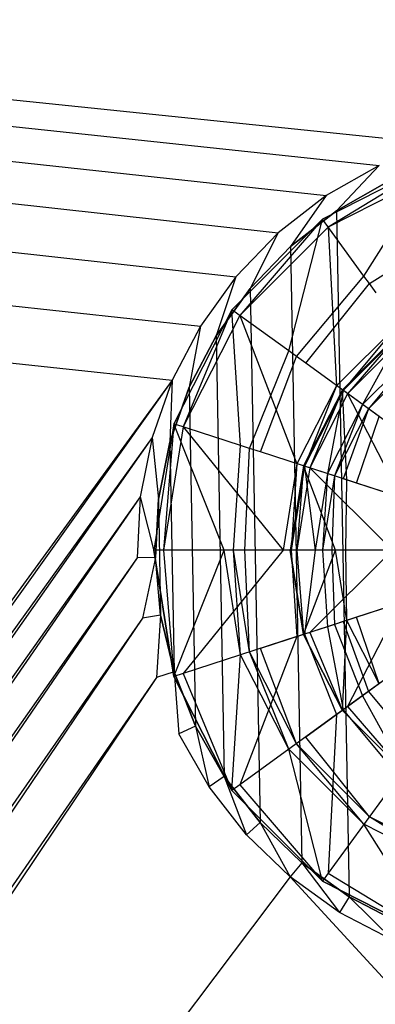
# Model space of a CAD drawing. Extents: x 0 to 0.86, y -0.605 to 0.
# Tile 14 of 33: x 0.39 to 0.416, y -0.213 to -0.141. Entities that reach past the tile are written whole.
import ezdxf

# ---------------------------------------------------------------- set-up
doc = ezdxf.new("R2010")
doc.units = 0
for name, color, linetype in [('L0_ABLAUF60_ONOVO_2___REPLACEMT', 7, 'CONTINUOUS'), ('L1_ABLAUF60_ONOVO_1___REPLACEMT', 7, 'CONTINUOUS'), ('L2_ABLAUF60_ONOVO_0___REPLACEMT', 7, 'CONTINUOUS'), ('L3_BECKEN_N_692210__0___REPLACE', 7, 'CONTINUOUS')]:
    doc.layers.add(name, color=color, linetype=linetype)

msp = doc.modelspace()

# ---------------------------------------------------------------- linework, layer by layer
at = {"layer": 'L0_ABLAUF60_ONOVO_2___REPLACEMT', "color": 8}
for points, invisible_edges in [([(0.414205, -0.168524, 0.021884), (0.418244, -0.16382, 0.021805), (0.41382, -0.168244, 0.021805), (0.414205, -0.168524, 0.021884)], 13), ([(0.41382, -0.168244, 0.02118), (0.418244, -0.16382, 0.021805), (0.418244, -0.16382, 0.02118), (0.41382, -0.168244, 0.02118)], 13), ([(0.418244, -0.16382, 0.021805), (0.41382, -0.168244, 0.02118), (0.41382, -0.168244, 0.021805), (0.418244, -0.16382, 0.021805)], 14), ([(0.418244, -0.16382, 0.021805), (0.414205, -0.168524, 0.021884), (0.418524, -0.164205, 0.021884), (0.418244, -0.16382, 0.021805)], 14), ([(0.419884, -0.17265, 0.023049), (0.418524, -0.164205, 0.021884), (0.414205, -0.168524, 0.021884), (0.419884, -0.17265, 0.023049)], 13), ([(0.411432, -0.173967, 0.021884), (0.41382, -0.168244, 0.021805), (0.410979, -0.17382, 0.021805), (0.411432, -0.173967, 0.021884)], 13), ([(0.410979, -0.17382, 0.021805), (0.41382, -0.168244, 0.02118), (0.410979, -0.17382, 0.02118), (0.410979, -0.17382, 0.021805)], 13), ([(0.41382, -0.168244, 0.02118), (0.410979, -0.17382, 0.021805), (0.41382, -0.168244, 0.021805), (0.41382, -0.168244, 0.02118)], 14), ([(0.41382, -0.168244, 0.021805), (0.411432, -0.173967, 0.021884), (0.414205, -0.168524, 0.021884), (0.41382, -0.168244, 0.021805)], 14), ([(0.418108, -0.176136, 0.023049), (0.414205, -0.168524, 0.021884), (0.411432, -0.173967, 0.021884), (0.418108, -0.176136, 0.023049)], 13), ([(0.414205, -0.168524, 0.021884), (0.418108, -0.176136, 0.023049), (0.419884, -0.17265, 0.023049), (0.414205, -0.168524, 0.021884)], 14), ([(0.410476, -0.18, 0.021884), (0.410979, -0.17382, 0.021805), (0.41, -0.18, 0.021805), (0.410476, -0.18, 0.021884)], 13), ([(0.41, -0.18, 0.021805), (0.410979, -0.17382, 0.02118), (0.41, -0.18, 0.02118), (0.41, -0.18, 0.021805)], 13), ([(0.410979, -0.17382, 0.02118), (0.41, -0.18, 0.021805), (0.410979, -0.17382, 0.021805), (0.410979, -0.17382, 0.02118)], 14), ([(0.410979, -0.17382, 0.021805), (0.410476, -0.18, 0.021884), (0.411432, -0.173967, 0.021884), (0.410979, -0.17382, 0.021805)], 14), ([(0.417496, -0.18, 0.023049), (0.411432, -0.173967, 0.021884), (0.410476, -0.18, 0.021884), (0.417496, -0.18, 0.023049)], 13), ([(0.411432, -0.173967, 0.021884), (0.417496, -0.18, 0.023049), (0.418108, -0.176136, 0.023049), (0.411432, -0.173967, 0.021884)], 14), ([(0.410979, -0.18618, 0.021805), (0.410476, -0.18, 0.021884), (0.41, -0.18, 0.021805), (0.410979, -0.18618, 0.021805)], 13), ([(0.410979, -0.18618, 0.021805), (0.41, -0.18, 0.02118), (0.410979, -0.18618, 0.02118), (0.410979, -0.18618, 0.021805)], 13), ([(0.41, -0.18, 0.02118), (0.410979, -0.18618, 0.021805), (0.41, -0.18, 0.021805), (0.41, -0.18, 0.02118)], 14), ([(0.410476, -0.18, 0.021884), (0.410979, -0.18618, 0.021805), (0.411432, -0.186033, 0.021884), (0.410476, -0.18, 0.021884)], 14), ([(0.411432, -0.186033, 0.021884), (0.417496, -0.18, 0.023049), (0.410476, -0.18, 0.021884), (0.411432, -0.186033, 0.021884)], 13), ([(0.417496, -0.18, 0.023049), (0.411432, -0.186033, 0.021884), (0.418108, -0.183864, 0.023049), (0.417496, -0.18, 0.023049)], 14), ([(0.414205, -0.191476, 0.021884), (0.418108, -0.183864, 0.023049), (0.411432, -0.186033, 0.021884), (0.414205, -0.191476, 0.021884)], 13), ([(0.418108, -0.183864, 0.023049), (0.414205, -0.191476, 0.021884), (0.419884, -0.18735, 0.023049), (0.418108, -0.183864, 0.023049)], 14), ([(0.41382, -0.191756, 0.021805), (0.411432, -0.186033, 0.021884), (0.410979, -0.18618, 0.021805), (0.41382, -0.191756, 0.021805)], 13), ([(0.41382, -0.191756, 0.021805), (0.410979, -0.18618, 0.02118), (0.41382, -0.191756, 0.02118), (0.41382, -0.191756, 0.021805)], 13), ([(0.410979, -0.18618, 0.02118), (0.41382, -0.191756, 0.021805), (0.410979, -0.18618, 0.021805), (0.410979, -0.18618, 0.02118)], 14), ([(0.411432, -0.186033, 0.021884), (0.41382, -0.191756, 0.021805), (0.414205, -0.191476, 0.021884), (0.411432, -0.186033, 0.021884)], 14), ([(0.418524, -0.195795, 0.021884), (0.419884, -0.18735, 0.023049), (0.414205, -0.191476, 0.021884), (0.418524, -0.195795, 0.021884)], 13), ([(0.418244, -0.19618, 0.021805), (0.414205, -0.191476, 0.021884), (0.41382, -0.191756, 0.021805), (0.418244, -0.19618, 0.021805)], 13), ([(0.418244, -0.19618, 0.02118), (0.41382, -0.191756, 0.021805), (0.41382, -0.191756, 0.02118), (0.418244, -0.19618, 0.02118)], 13), ([(0.41382, -0.191756, 0.021805), (0.418244, -0.19618, 0.02118), (0.418244, -0.19618, 0.021805), (0.41382, -0.191756, 0.021805)], 14), ([(0.414205, -0.191476, 0.021884), (0.418244, -0.19618, 0.021805), (0.418524, -0.195795, 0.021884), (0.414205, -0.191476, 0.021884)], 14)]:
    msp.add_3dface(points, dxfattribs=dict(at, invisible_edges=invisible_edges))
at = {"layer": 'L1_ABLAUF60_ONOVO_1___REPLACEMT', "color": 8}
for points, invisible_edges in [([(0.42073, -0.151468, 0.02218), (0.415393, -0.159895, 0.018374), (0.412366, -0.155729, 0.02218), (0.42073, -0.151468, 0.02218)], 13), ([(0.412785, -0.156306, 0.022862), (0.42073, -0.151468, 0.022862), (0.412366, -0.155729, 0.022862), (0.412785, -0.156306, 0.022862)], 13), ([(0.412366, -0.155729, 0.02218), (0.42073, -0.151468, 0.022862), (0.42073, -0.151468, 0.02218), (0.412366, -0.155729, 0.02218)], 13), ([(0.42073, -0.151468, 0.022862), (0.412366, -0.155729, 0.02218), (0.412366, -0.155729, 0.022862), (0.42073, -0.151468, 0.022862)], 14), ([(0.42073, -0.151468, 0.022862), (0.412785, -0.156306, 0.022862), (0.42095, -0.152146, 0.022862), (0.42073, -0.151468, 0.022862)], 14), ([(0.415393, -0.159895, 0.018374), (0.42073, -0.151468, 0.02218), (0.422321, -0.156366, 0.018374), (0.415393, -0.159895, 0.018374)], 14), ([(0.417942, -0.163404, 0.021087), (0.42095, -0.152146, 0.022862), (0.412785, -0.156306, 0.022862), (0.417942, -0.163404, 0.021087)], 13), ([(0.412366, -0.155729, 0.02218), (0.409896, -0.165393, 0.018374), (0.40573, -0.162366, 0.02218), (0.412366, -0.155729, 0.02218)], 13), ([(0.406306, -0.162785, 0.022862), (0.412366, -0.155729, 0.022862), (0.40573, -0.162366, 0.022862), (0.406306, -0.162785, 0.022862)], 13), ([(0.40573, -0.162366, 0.02218), (0.412366, -0.155729, 0.022862), (0.412366, -0.155729, 0.02218), (0.40573, -0.162366, 0.02218)], 13), ([(0.412366, -0.155729, 0.022862), (0.40573, -0.162366, 0.02218), (0.40573, -0.162366, 0.022862), (0.412366, -0.155729, 0.022862)], 14), ([(0.412366, -0.155729, 0.022862), (0.406306, -0.162785, 0.022862), (0.412785, -0.156306, 0.022862), (0.412366, -0.155729, 0.022862)], 14), ([(0.409896, -0.165393, 0.018374), (0.412366, -0.155729, 0.02218), (0.415393, -0.159895, 0.018374), (0.409896, -0.165393, 0.018374)], 14), ([(0.413404, -0.167942, 0.021087), (0.412785, -0.156306, 0.022862), (0.406306, -0.162785, 0.022862), (0.413404, -0.167942, 0.021087)], 13), ([(0.412785, -0.156306, 0.022862), (0.413404, -0.167942, 0.021087), (0.417942, -0.163404, 0.021087), (0.412785, -0.156306, 0.022862)], 14), ([(0.422321, -0.156366, 0.018374), (0.4158, -0.160455, 0.017862), (0.415393, -0.159895, 0.018374), (0.422321, -0.156366, 0.018374)], 13), ([(0.4158, -0.160455, 0.017862), (0.422321, -0.156366, 0.018374), (0.422535, -0.157024, 0.017862), (0.4158, -0.160455, 0.017862)], 14), ([(0.422535, -0.157024, 0.017862), (0.416293, -0.161133, 0.017862), (0.4158, -0.160455, 0.017862), (0.422535, -0.157024, 0.017862)], 13), ([(0.415393, -0.159895, 0.018374), (0.410455, -0.1658, 0.017862), (0.409896, -0.165393, 0.018374), (0.415393, -0.159895, 0.018374)], 13), ([(0.410455, -0.1658, 0.017862), (0.415393, -0.159895, 0.018374), (0.4158, -0.160455, 0.017862), (0.410455, -0.1658, 0.017862)], 14), ([(0.4158, -0.160455, 0.017862), (0.411134, -0.166293, 0.017862), (0.410455, -0.1658, 0.017862), (0.4158, -0.160455, 0.017862)], 13), ([(0.411134, -0.166293, 0.017862), (0.4158, -0.160455, 0.017862), (0.416293, -0.161133, 0.017862), (0.411134, -0.166293, 0.017862)], 14), ([(0.43, -0.18, 0.017862), (0.411134, -0.166293, 0.017862), (0.416293, -0.161133, 0.017862), (0.43, -0.18, 0.017862)], 14), ([(0.40573, -0.162366, 0.02218), (0.406366, -0.172321, 0.018374), (0.401468, -0.170729, 0.02218), (0.40573, -0.162366, 0.02218)], 13), ([(0.402146, -0.17095, 0.022862), (0.40573, -0.162366, 0.022862), (0.401468, -0.170729, 0.022862), (0.402146, -0.17095, 0.022862)], 13), ([(0.401468, -0.170729, 0.022862), (0.40573, -0.162366, 0.02218), (0.401468, -0.170729, 0.02218), (0.401468, -0.170729, 0.022862)], 13), ([(0.40573, -0.162366, 0.02218), (0.401468, -0.170729, 0.022862), (0.40573, -0.162366, 0.022862), (0.40573, -0.162366, 0.02218)], 14), ([(0.40573, -0.162366, 0.022862), (0.402146, -0.17095, 0.022862), (0.406306, -0.162785, 0.022862), (0.40573, -0.162366, 0.022862)], 14), ([(0.406366, -0.172321, 0.018374), (0.40573, -0.162366, 0.02218), (0.409896, -0.165393, 0.018374), (0.406366, -0.172321, 0.018374)], 14), ([(0.41049, -0.173661, 0.021087), (0.406306, -0.162785, 0.022862), (0.402146, -0.17095, 0.022862), (0.41049, -0.173661, 0.021087)], 13), ([(0.406306, -0.162785, 0.022862), (0.41049, -0.173661, 0.021087), (0.413404, -0.167942, 0.021087), (0.406306, -0.162785, 0.022862)], 14), ([(0.41387, -0.168281, 0.021087), (0.417942, -0.163404, 0.021087), (0.413404, -0.167942, 0.021087), (0.41387, -0.168281, 0.021087)], 13), ([(0.417942, -0.163404, 0.021087), (0.41387, -0.168281, 0.021087), (0.418281, -0.16387, 0.021087), (0.417942, -0.163404, 0.021087)], 14), ([(0.415303, -0.169322, 0.019743), (0.418281, -0.16387, 0.021087), (0.41387, -0.168281, 0.021087), (0.415303, -0.169322, 0.019743)], 13), ([(0.418281, -0.16387, 0.021087), (0.415303, -0.169322, 0.019743), (0.419322, -0.165303, 0.019743), (0.418281, -0.16387, 0.021087)], 14), ([(0.415739, -0.169639, 0.019334), (0.419322, -0.165303, 0.019743), (0.415303, -0.169322, 0.019743), (0.415739, -0.169639, 0.019334)], 13), ([(0.419322, -0.165303, 0.019743), (0.415739, -0.169639, 0.019334), (0.419639, -0.165739, 0.019334), (0.419322, -0.165303, 0.019743)], 14), ([(0.409896, -0.165393, 0.018374), (0.407024, -0.172535, 0.017862), (0.406366, -0.172321, 0.018374), (0.409896, -0.165393, 0.018374)], 13), ([(0.407024, -0.172535, 0.017862), (0.409896, -0.165393, 0.018374), (0.410455, -0.1658, 0.017862), (0.407024, -0.172535, 0.017862)], 14), ([(0.410455, -0.1658, 0.017862), (0.407821, -0.172794, 0.017862), (0.407024, -0.172535, 0.017862), (0.410455, -0.1658, 0.017862)], 13), ([(0.407821, -0.172794, 0.017862), (0.410455, -0.1658, 0.017862), (0.411134, -0.166293, 0.017862), (0.407821, -0.172794, 0.017862)], 14), ([(0.416281, -0.170033, 0.019334), (0.419639, -0.165739, 0.019334), (0.415739, -0.169639, 0.019334), (0.416281, -0.170033, 0.019334)], 13), ([(0.43, -0.18, 0.017862), (0.407821, -0.172794, 0.017862), (0.411134, -0.166293, 0.017862), (0.43, -0.18, 0.017862)], 14), ([(0.411038, -0.173839, 0.021087), (0.413404, -0.167942, 0.021087), (0.41049, -0.173661, 0.021087), (0.411038, -0.173839, 0.021087)], 13), ([(0.413404, -0.167942, 0.021087), (0.411038, -0.173839, 0.021087), (0.41387, -0.168281, 0.021087), (0.413404, -0.167942, 0.021087)], 14), ([(0.412722, -0.174386, 0.019743), (0.41387, -0.168281, 0.021087), (0.411038, -0.173839, 0.021087), (0.412722, -0.174386, 0.019743)], 13), ([(0.41387, -0.168281, 0.021087), (0.412722, -0.174386, 0.019743), (0.415303, -0.169322, 0.019743), (0.41387, -0.168281, 0.021087)], 14), ([(0.413236, -0.174553, 0.019334), (0.415303, -0.169322, 0.019743), (0.412722, -0.174386, 0.019743), (0.413236, -0.174553, 0.019334)], 13), ([(0.415303, -0.169322, 0.019743), (0.413236, -0.174553, 0.019334), (0.415739, -0.169639, 0.019334), (0.415303, -0.169322, 0.019743)], 14), ([(0.413873, -0.17476, 0.019334), (0.415739, -0.169639, 0.019334), (0.413236, -0.174553, 0.019334), (0.413873, -0.17476, 0.019334)], 13), ([(0.415739, -0.169639, 0.019334), (0.413873, -0.17476, 0.019334), (0.416281, -0.170033, 0.019334), (0.415739, -0.169639, 0.019334)], 14), ([(0.43, -0.18, 0.019334), (0.416281, -0.170033, 0.019334), (0.413873, -0.17476, 0.019334), (0.43, -0.18, 0.019334)], 14), ([(0.401468, -0.170729, 0.02218), (0.405149, -0.18, 0.018374), (0.4, -0.18, 0.02218), (0.401468, -0.170729, 0.02218)], 13), ([(0.400713, -0.18, 0.022862), (0.401468, -0.170729, 0.022862), (0.4, -0.18, 0.022862), (0.400713, -0.18, 0.022862)], 13), ([(0.4, -0.18, 0.022862), (0.401468, -0.170729, 0.02218), (0.4, -0.18, 0.02218), (0.4, -0.18, 0.022862)], 13), ([(0.401468, -0.170729, 0.02218), (0.4, -0.18, 0.022862), (0.401468, -0.170729, 0.022862), (0.401468, -0.170729, 0.02218)], 14), ([(0.401468, -0.170729, 0.022862), (0.400713, -0.18, 0.022862), (0.402146, -0.17095, 0.022862), (0.401468, -0.170729, 0.022862)], 14), ([(0.409486, -0.18, 0.021087), (0.402146, -0.17095, 0.022862), (0.400713, -0.18, 0.022862), (0.409486, -0.18, 0.021087)], 13), ([(0.405149, -0.18, 0.018374), (0.401468, -0.170729, 0.02218), (0.406366, -0.172321, 0.018374), (0.405149, -0.18, 0.018374)], 14), ([(0.402146, -0.17095, 0.022862), (0.409486, -0.18, 0.021087), (0.41049, -0.173661, 0.021087), (0.402146, -0.17095, 0.022862)], 14), ([(0.406366, -0.172321, 0.018374), (0.405842, -0.18, 0.017862), (0.405149, -0.18, 0.018374), (0.406366, -0.172321, 0.018374)], 13), ([(0.405842, -0.18, 0.017862), (0.406366, -0.172321, 0.018374), (0.407024, -0.172535, 0.017862), (0.405842, -0.18, 0.017862)], 14), ([(0.407024, -0.172535, 0.017862), (0.40668, -0.18, 0.017862), (0.405842, -0.18, 0.017862), (0.407024, -0.172535, 0.017862)], 13), ([(0.40668, -0.18, 0.017862), (0.407024, -0.172535, 0.017862), (0.407821, -0.172794, 0.017862), (0.40668, -0.18, 0.017862)], 14), ([(0.43, -0.18, 0.017862), (0.40668, -0.18, 0.017862), (0.407821, -0.172794, 0.017862), (0.43, -0.18, 0.017862)], 14), ([(0.410062, -0.18, 0.021087), (0.41049, -0.173661, 0.021087), (0.409486, -0.18, 0.021087), (0.410062, -0.18, 0.021087)], 13), ([(0.41049, -0.173661, 0.021087), (0.410062, -0.18, 0.021087), (0.411038, -0.173839, 0.021087), (0.41049, -0.173661, 0.021087)], 14), ([(0.411833, -0.18, 0.019743), (0.411038, -0.173839, 0.021087), (0.410062, -0.18, 0.021087), (0.411833, -0.18, 0.019743)], 13), ([(0.411038, -0.173839, 0.021087), (0.411833, -0.18, 0.019743), (0.412722, -0.174386, 0.019743), (0.411038, -0.173839, 0.021087)], 14), ([(0.412373, -0.18, 0.019334), (0.412722, -0.174386, 0.019743), (0.411833, -0.18, 0.019743), (0.412373, -0.18, 0.019334)], 13), ([(0.412722, -0.174386, 0.019743), (0.412373, -0.18, 0.019334), (0.413236, -0.174553, 0.019334), (0.412722, -0.174386, 0.019743)], 14), ([(0.413043, -0.18, 0.019334), (0.413236, -0.174553, 0.019334), (0.412373, -0.18, 0.019334), (0.413043, -0.18, 0.019334)], 13), ([(0.413236, -0.174553, 0.019334), (0.413043, -0.18, 0.019334), (0.413873, -0.17476, 0.019334), (0.413236, -0.174553, 0.019334)], 14), ([(0.43, -0.18, 0.019334), (0.413873, -0.17476, 0.019334), (0.413043, -0.18, 0.019334), (0.43, -0.18, 0.019334)], 14), ([(0.405149, -0.18, 0.018374), (0.401468, -0.189271, 0.02218), (0.4, -0.18, 0.02218), (0.405149, -0.18, 0.018374)], 13), ([(0.401468, -0.189271, 0.022862), (0.400713, -0.18, 0.022862), (0.4, -0.18, 0.022862), (0.401468, -0.189271, 0.022862)], 13), ([(0.401468, -0.189271, 0.022862), (0.4, -0.18, 0.02218), (0.401468, -0.189271, 0.02218), (0.401468, -0.189271, 0.022862)], 13), ([(0.4, -0.18, 0.02218), (0.401468, -0.189271, 0.022862), (0.4, -0.18, 0.022862), (0.4, -0.18, 0.02218)], 14), ([(0.400713, -0.18, 0.022862), (0.401468, -0.189271, 0.022862), (0.402146, -0.18905, 0.022862), (0.400713, -0.18, 0.022862)], 14), ([(0.402146, -0.18905, 0.022862), (0.409486, -0.18, 0.021087), (0.400713, -0.18, 0.022862), (0.402146, -0.18905, 0.022862)], 13), ([(0.401468, -0.189271, 0.02218), (0.405149, -0.18, 0.018374), (0.406366, -0.187679, 0.018374), (0.401468, -0.189271, 0.02218)], 14), ([(0.409486, -0.18, 0.021087), (0.402146, -0.18905, 0.022862), (0.41049, -0.186339, 0.021087), (0.409486, -0.18, 0.021087)], 14), ([(0.405842, -0.18, 0.017862), (0.406366, -0.187679, 0.018374), (0.405149, -0.18, 0.018374), (0.405842, -0.18, 0.017862)], 13), ([(0.406366, -0.187679, 0.018374), (0.405842, -0.18, 0.017862), (0.407024, -0.187465, 0.017862), (0.406366, -0.187679, 0.018374)], 14), ([(0.40668, -0.18, 0.017862), (0.407024, -0.187465, 0.017862), (0.405842, -0.18, 0.017862), (0.40668, -0.18, 0.017862)], 13), ([(0.43, -0.18, 0.017862), (0.407821, -0.187206, 0.017862), (0.40668, -0.18, 0.017862), (0.43, -0.18, 0.017862)], 14), ([(0.407024, -0.187465, 0.017862), (0.40668, -0.18, 0.017862), (0.407821, -0.187206, 0.017862), (0.407024, -0.187465, 0.017862)], 14), ([(0.43, -0.18, 0.017862), (0.411134, -0.193707, 0.017862), (0.407821, -0.187206, 0.017862), (0.43, -0.18, 0.017862)], 14), ([(0.41049, -0.186339, 0.021087), (0.410062, -0.18, 0.021087), (0.409486, -0.18, 0.021087), (0.41049, -0.186339, 0.021087)], 13), ([(0.411038, -0.186161, 0.021087), (0.411833, -0.18, 0.019743), (0.410062, -0.18, 0.021087), (0.411038, -0.186161, 0.021087)], 13), ([(0.410062, -0.18, 0.021087), (0.41049, -0.186339, 0.021087), (0.411038, -0.186161, 0.021087), (0.410062, -0.18, 0.021087)], 14), ([(0.411833, -0.18, 0.019743), (0.411038, -0.186161, 0.021087), (0.412722, -0.185614, 0.019743), (0.411833, -0.18, 0.019743)], 14), ([(0.43, -0.18, 0.017862), (0.416293, -0.198867, 0.017862), (0.411134, -0.193707, 0.017862), (0.43, -0.18, 0.017862)], 14), ([(0.412722, -0.185614, 0.019743), (0.412373, -0.18, 0.019334), (0.411833, -0.18, 0.019743), (0.412722, -0.185614, 0.019743)], 13), ([(0.413236, -0.185447, 0.019334), (0.413043, -0.18, 0.019334), (0.412373, -0.18, 0.019334), (0.413236, -0.185447, 0.019334)], 13), ([(0.412373, -0.18, 0.019334), (0.412722, -0.185614, 0.019743), (0.413236, -0.185447, 0.019334), (0.412373, -0.18, 0.019334)], 14), ([(0.43, -0.18, 0.019334), (0.413043, -0.18, 0.019334), (0.413873, -0.18524, 0.019334), (0.43, -0.18, 0.019334)], 14), ([(0.413043, -0.18, 0.019334), (0.413236, -0.185447, 0.019334), (0.413873, -0.18524, 0.019334), (0.413043, -0.18, 0.019334)], 14), ([(0.43, -0.18, 0.019334), (0.413873, -0.18524, 0.019334), (0.416281, -0.189967, 0.019334), (0.43, -0.18, 0.019334)], 14), ([(0.415303, -0.190678, 0.019743), (0.413236, -0.185447, 0.019334), (0.412722, -0.185614, 0.019743), (0.415303, -0.190678, 0.019743)], 13), ([(0.415739, -0.190361, 0.019334), (0.413873, -0.18524, 0.019334), (0.413236, -0.185447, 0.019334), (0.415739, -0.190361, 0.019334)], 13), ([(0.413236, -0.185447, 0.019334), (0.415303, -0.190678, 0.019743), (0.415739, -0.190361, 0.019334), (0.413236, -0.185447, 0.019334)], 14), ([(0.413873, -0.18524, 0.019334), (0.415739, -0.190361, 0.019334), (0.416281, -0.189967, 0.019334), (0.413873, -0.18524, 0.019334)], 14), ([(0.413404, -0.192058, 0.021087), (0.411038, -0.186161, 0.021087), (0.41049, -0.186339, 0.021087), (0.413404, -0.192058, 0.021087)], 13), ([(0.41387, -0.191719, 0.021087), (0.412722, -0.185614, 0.019743), (0.411038, -0.186161, 0.021087), (0.41387, -0.191719, 0.021087)], 13), ([(0.411038, -0.186161, 0.021087), (0.413404, -0.192058, 0.021087), (0.41387, -0.191719, 0.021087), (0.411038, -0.186161, 0.021087)], 14), ([(0.412722, -0.185614, 0.019743), (0.41387, -0.191719, 0.021087), (0.415303, -0.190678, 0.019743), (0.412722, -0.185614, 0.019743)], 14), ([(0.406306, -0.197215, 0.022862), (0.41049, -0.186339, 0.021087), (0.402146, -0.18905, 0.022862), (0.406306, -0.197215, 0.022862)], 13), ([(0.41049, -0.186339, 0.021087), (0.406306, -0.197215, 0.022862), (0.413404, -0.192058, 0.021087), (0.41049, -0.186339, 0.021087)], 14), ([(0.406366, -0.187679, 0.018374), (0.405729, -0.197634, 0.02218), (0.401468, -0.189271, 0.02218), (0.406366, -0.187679, 0.018374)], 13), ([(0.405729, -0.197634, 0.02218), (0.406366, -0.187679, 0.018374), (0.409895, -0.194607, 0.018374), (0.405729, -0.197634, 0.02218)], 14), ([(0.407024, -0.187465, 0.017862), (0.409895, -0.194607, 0.018374), (0.406366, -0.187679, 0.018374), (0.407024, -0.187465, 0.017862)], 13), ([(0.407821, -0.187206, 0.017862), (0.410455, -0.1942, 0.017862), (0.407024, -0.187465, 0.017862), (0.407821, -0.187206, 0.017862)], 13), ([(0.409895, -0.194607, 0.018374), (0.407024, -0.187465, 0.017862), (0.410455, -0.1942, 0.017862), (0.409895, -0.194607, 0.018374)], 14), ([(0.410455, -0.1942, 0.017862), (0.407821, -0.187206, 0.017862), (0.411134, -0.193707, 0.017862), (0.410455, -0.1942, 0.017862)], 14), ([(0.405729, -0.197634, 0.022862), (0.402146, -0.18905, 0.022862), (0.401468, -0.189271, 0.022862), (0.405729, -0.197634, 0.022862)], 13), ([(0.402146, -0.18905, 0.022862), (0.405729, -0.197634, 0.022862), (0.406306, -0.197215, 0.022862), (0.402146, -0.18905, 0.022862)], 14), ([(0.405729, -0.197634, 0.022862), (0.401468, -0.189271, 0.02218), (0.405729, -0.197634, 0.02218), (0.405729, -0.197634, 0.022862)], 13), ([(0.401468, -0.189271, 0.02218), (0.405729, -0.197634, 0.022862), (0.401468, -0.189271, 0.022862), (0.401468, -0.189271, 0.02218)], 14), ([(0.419322, -0.194697, 0.019743), (0.415739, -0.190361, 0.019334), (0.415303, -0.190678, 0.019743), (0.419322, -0.194697, 0.019743)], 13), ([(0.419639, -0.194261, 0.019334), (0.416281, -0.189967, 0.019334), (0.415739, -0.190361, 0.019334), (0.419639, -0.194261, 0.019334)], 13), ([(0.415739, -0.190361, 0.019334), (0.419322, -0.194697, 0.019743), (0.419639, -0.194261, 0.019334), (0.415739, -0.190361, 0.019334)], 14), ([(0.418281, -0.19613, 0.021087), (0.415303, -0.190678, 0.019743), (0.41387, -0.191719, 0.021087), (0.418281, -0.19613, 0.021087)], 13), ([(0.415303, -0.190678, 0.019743), (0.418281, -0.19613, 0.021087), (0.419322, -0.194697, 0.019743), (0.415303, -0.190678, 0.019743)], 14), ([(0.412785, -0.203694, 0.022862), (0.413404, -0.192058, 0.021087), (0.406306, -0.197215, 0.022862), (0.412785, -0.203694, 0.022862)], 13), ([(0.413404, -0.192058, 0.021087), (0.412785, -0.203694, 0.022862), (0.417942, -0.196596, 0.021087), (0.413404, -0.192058, 0.021087)], 14), ([(0.417942, -0.196596, 0.021087), (0.41387, -0.191719, 0.021087), (0.413404, -0.192058, 0.021087), (0.417942, -0.196596, 0.021087)], 13), ([(0.41387, -0.191719, 0.021087), (0.417942, -0.196596, 0.021087), (0.418281, -0.19613, 0.021087), (0.41387, -0.191719, 0.021087)], 14), ([(0.410455, -0.1942, 0.017862), (0.415393, -0.200105, 0.018374), (0.409895, -0.194607, 0.018374), (0.410455, -0.1942, 0.017862)], 13), ([(0.411134, -0.193707, 0.017862), (0.4158, -0.199545, 0.017862), (0.410455, -0.1942, 0.017862), (0.411134, -0.193707, 0.017862)], 13), ([(0.415393, -0.200105, 0.018374), (0.410455, -0.1942, 0.017862), (0.4158, -0.199545, 0.017862), (0.415393, -0.200105, 0.018374)], 14), ([(0.4158, -0.199545, 0.017862), (0.411134, -0.193707, 0.017862), (0.416293, -0.198867, 0.017862), (0.4158, -0.199545, 0.017862)], 14), ([(0.409895, -0.194607, 0.018374), (0.412366, -0.204271, 0.02218), (0.405729, -0.197634, 0.02218), (0.409895, -0.194607, 0.018374)], 13), ([(0.412366, -0.204271, 0.02218), (0.409895, -0.194607, 0.018374), (0.415393, -0.200105, 0.018374), (0.412366, -0.204271, 0.02218)], 14), ([(0.42095, -0.207854, 0.022862), (0.417942, -0.196596, 0.021087), (0.412785, -0.203694, 0.022862), (0.42095, -0.207854, 0.022862)], 13), ([(0.412366, -0.204271, 0.022862), (0.406306, -0.197215, 0.022862), (0.405729, -0.197634, 0.022862), (0.412366, -0.204271, 0.022862)], 13), ([(0.412366, -0.204271, 0.022862), (0.405729, -0.197634, 0.02218), (0.412366, -0.204271, 0.02218), (0.412366, -0.204271, 0.022862)], 13), ([(0.405729, -0.197634, 0.02218), (0.412366, -0.204271, 0.022862), (0.405729, -0.197634, 0.022862), (0.405729, -0.197634, 0.02218)], 14), ([(0.406306, -0.197215, 0.022862), (0.412366, -0.204271, 0.022862), (0.412785, -0.203694, 0.022862), (0.406306, -0.197215, 0.022862)], 14), ([(0.416293, -0.198867, 0.017862), (0.422535, -0.202976, 0.017862), (0.4158, -0.199545, 0.017862), (0.416293, -0.198867, 0.017862)], 13), ([(0.4158, -0.199545, 0.017862), (0.422321, -0.203634, 0.018374), (0.415393, -0.200105, 0.018374), (0.4158, -0.199545, 0.017862)], 13), ([(0.422321, -0.203634, 0.018374), (0.4158, -0.199545, 0.017862), (0.422535, -0.202976, 0.017862), (0.422321, -0.203634, 0.018374)], 14), ([(0.415393, -0.200105, 0.018374), (0.420729, -0.208532, 0.02218), (0.412366, -0.204271, 0.02218), (0.415393, -0.200105, 0.018374)], 13), ([(0.420729, -0.208532, 0.02218), (0.415393, -0.200105, 0.018374), (0.422321, -0.203634, 0.018374), (0.420729, -0.208532, 0.02218)], 14), ([(0.420729, -0.208532, 0.022862), (0.412785, -0.203694, 0.022862), (0.412366, -0.204271, 0.022862), (0.420729, -0.208532, 0.022862)], 13), ([(0.420729, -0.208532, 0.02218), (0.412366, -0.204271, 0.022862), (0.412366, -0.204271, 0.02218), (0.420729, -0.208532, 0.02218)], 13), ([(0.412366, -0.204271, 0.022862), (0.420729, -0.208532, 0.02218), (0.420729, -0.208532, 0.022862), (0.412366, -0.204271, 0.022862)], 14), ([(0.412785, -0.203694, 0.022862), (0.420729, -0.208532, 0.022862), (0.42095, -0.207854, 0.022862), (0.412785, -0.203694, 0.022862)], 14)]:
    msp.add_3dface(points, dxfattribs=dict(at, invisible_edges=invisible_edges))
at = {"layer": 'L2_ABLAUF60_ONOVO_0___REPLACEMT', "color": 8}
for points, invisible_edges in [([(0.418244, -0.16382, 0.02118), (0.416512, -0.170201, 0.01993), (0.41382, -0.168244, 0.02118), (0.418244, -0.16382, 0.02118)], 13), ([(0.41382, -0.168244, 0.02118), (0.414144, -0.174848, 0.01993), (0.410979, -0.17382, 0.02118), (0.41382, -0.168244, 0.02118)], 13), ([(0.414144, -0.174848, 0.01993), (0.41382, -0.168244, 0.02118), (0.416512, -0.170201, 0.01993), (0.414144, -0.174848, 0.01993)], 14), ([(0.416512, -0.170201, 0.01993), (0.414867, -0.175083, 0.01993), (0.414144, -0.174848, 0.01993), (0.416512, -0.170201, 0.01993)], 13), ([(0.414867, -0.175083, 0.01993), (0.416512, -0.170201, 0.01993), (0.417127, -0.170647, 0.01993), (0.414867, -0.175083, 0.01993)], 14), ([(0.43, -0.18, 0.01993), (0.414867, -0.175083, 0.01993), (0.417127, -0.170647, 0.01993), (0.43, -0.18, 0.01993)], 14), ([(0.410979, -0.17382, 0.02118), (0.413328, -0.18, 0.01993), (0.41, -0.18, 0.02118), (0.410979, -0.17382, 0.02118)], 13), ([(0.413328, -0.18, 0.01993), (0.410979, -0.17382, 0.02118), (0.414144, -0.174848, 0.01993), (0.413328, -0.18, 0.01993)], 14), ([(0.414144, -0.174848, 0.01993), (0.414088, -0.18, 0.01993), (0.413328, -0.18, 0.01993), (0.414144, -0.174848, 0.01993)], 13), ([(0.414088, -0.18, 0.01993), (0.414144, -0.174848, 0.01993), (0.414867, -0.175083, 0.01993), (0.414088, -0.18, 0.01993)], 14), ([(0.43, -0.18, 0.01993), (0.414088, -0.18, 0.01993), (0.414867, -0.175083, 0.01993), (0.43, -0.18, 0.01993)], 14), ([(0.413328, -0.18, 0.01993), (0.410979, -0.18618, 0.02118), (0.41, -0.18, 0.02118), (0.413328, -0.18, 0.01993)], 13), ([(0.410979, -0.18618, 0.02118), (0.413328, -0.18, 0.01993), (0.414144, -0.185152, 0.01993), (0.410979, -0.18618, 0.02118)], 14), ([(0.414088, -0.18, 0.01993), (0.414144, -0.185152, 0.01993), (0.413328, -0.18, 0.01993), (0.414088, -0.18, 0.01993)], 13), ([(0.43, -0.18, 0.01993), (0.414867, -0.184917, 0.01993), (0.414088, -0.18, 0.01993), (0.43, -0.18, 0.01993)], 14), ([(0.414144, -0.185152, 0.01993), (0.414088, -0.18, 0.01993), (0.414867, -0.184917, 0.01993), (0.414144, -0.185152, 0.01993)], 14), ([(0.43, -0.18, 0.01993), (0.417127, -0.189353, 0.01993), (0.414867, -0.184917, 0.01993), (0.43, -0.18, 0.01993)], 14), ([(0.414144, -0.185152, 0.01993), (0.41382, -0.191756, 0.02118), (0.410979, -0.18618, 0.02118), (0.414144, -0.185152, 0.01993)], 13), ([(0.41382, -0.191756, 0.02118), (0.414144, -0.185152, 0.01993), (0.416512, -0.189799, 0.01993), (0.41382, -0.191756, 0.02118)], 14), ([(0.414867, -0.184917, 0.01993), (0.416512, -0.189799, 0.01993), (0.414144, -0.185152, 0.01993), (0.414867, -0.184917, 0.01993)], 13), ([(0.416512, -0.189799, 0.01993), (0.414867, -0.184917, 0.01993), (0.417127, -0.189353, 0.01993), (0.416512, -0.189799, 0.01993)], 14), ([(0.416512, -0.189799, 0.01993), (0.418244, -0.19618, 0.02118), (0.41382, -0.191756, 0.02118), (0.416512, -0.189799, 0.01993)], 13)]:
    msp.add_3dface(points, dxfattribs=dict(at, invisible_edges=invisible_edges))
at = {"layer": 'L3_BECKEN_N_692210__0___REPLACE', "color": 8}
for points, invisible_edges in [([(0.420655, -0.150158, 0.022946), (0.228692, -0.130477, 0.022946), (0.224358, -0.131344, 0.022946), (0.420655, -0.150158, 0.022946)], 13), ([(0.424993, -0.149129, 0.022946), (0.631308, -0.130477, 0.022946), (0.228692, -0.130477, 0.022946), (0.424993, -0.149129, 0.022946)], 13), ([(0.228692, -0.130477, 0.022946), (0.420655, -0.150158, 0.022946), (0.424993, -0.149129, 0.022946), (0.228692, -0.130477, 0.022946)], 14), ([(0.416508, -0.151794, 0.022946), (0.224358, -0.131344, 0.022946), (0.220086, -0.133053, 0.022946), (0.416508, -0.151794, 0.022946)], 13), ([(0.224358, -0.131344, 0.022946), (0.416508, -0.151794, 0.022946), (0.420655, -0.150158, 0.022946), (0.224358, -0.131344, 0.022946)], 14), ([(0.412635, -0.154003, 0.022946), (0.220086, -0.133053, 0.022946), (0.216829, -0.135495, 0.022946), (0.412635, -0.154003, 0.022946)], 13), ([(0.220086, -0.133053, 0.022946), (0.412635, -0.154003, 0.022946), (0.416508, -0.151794, 0.022946), (0.220086, -0.133053, 0.022946)], 14), ([(0.409117, -0.156741, 0.022946), (0.216829, -0.135495, 0.022946), (0.214386, -0.138752, 0.022946), (0.409117, -0.156741, 0.022946)], 13), ([(0.216829, -0.135495, 0.022946), (0.409117, -0.156741, 0.022946), (0.412635, -0.154003, 0.022946), (0.216829, -0.135495, 0.022946)], 14), ([(0.406023, -0.159952, 0.022946), (0.214386, -0.138752, 0.022946), (0.212678, -0.143024, 0.022946), (0.406023, -0.159952, 0.022946)], 13), ([(0.214386, -0.138752, 0.022946), (0.406023, -0.159952, 0.022946), (0.409117, -0.156741, 0.022946), (0.214386, -0.138752, 0.022946)], 14), ([(0.43, -0.2925), (0.21302, -0.140268), (0.215578, -0.139971), (0.43, -0.2925)], 14), ([(0.644422, -0.139971), (0.43, -0.2925), (0.215578, -0.139971), (0.644422, -0.139971)], 14), ([(0.43, -0.2925), (0.21119, -0.14119), (0.211768, -0.140805), (0.43, -0.2925)], 14), ([(0.43, -0.2925), (0.211768, -0.140805), (0.21302, -0.140268), (0.43, -0.2925)], 14), ([(0.43, -0.2925), (0.210821, -0.141744), (0.21119, -0.14119), (0.43, -0.2925)], 14), ([(0.43, -0.2925), (0.210299, -0.14298), (0.210821, -0.141744), (0.43, -0.2925)], 14), ([(0.43, -0.2925), (0.209971, -0.145619), (0.210299, -0.14298), (0.43, -0.2925)], 14), ([(0.403418, -0.16357, 0.022946), (0.212678, -0.143024, 0.022946), (0.211811, -0.147358, 0.022946), (0.403418, -0.16357, 0.022946)], 13), ([(0.212678, -0.143024, 0.022946), (0.403418, -0.16357, 0.022946), (0.406023, -0.159952, 0.022946), (0.212678, -0.143024, 0.022946)], 14), ([(0.43, -0.2925), (0.209971, -0.439371), (0.209971, -0.145619), (0.43, -0.2925)], 14), ([(0.401355, -0.167522, 0.022946), (0.211811, -0.147358, 0.022946), (0.211811, -0.427642, 0.022946), (0.401355, -0.167522, 0.022946)], 13), ([(0.211811, -0.147358, 0.022946), (0.401355, -0.167522, 0.022946), (0.403418, -0.16357, 0.022946), (0.211811, -0.147358, 0.022946)], 14), ([(0.413385, -0.155122, 0.022946), (0.416508, -0.151794, 0.022946), (0.412635, -0.154003, 0.022946), (0.413385, -0.155122, 0.022946)], 13), ([(0.416508, -0.151794, 0.022946), (0.413385, -0.155122, 0.022946), (0.41709, -0.153008, 0.022946), (0.416508, -0.151794, 0.022946)], 14), ([(0.413385, -0.155122, 0.009674), (0.414323, -0.205422, 0.009674), (0.41709, -0.153008, 0.009674), (0.413385, -0.155122, 0.009674)], 10), ([(0.41709, -0.153008, 0.022946), (0.413385, -0.155122, 0.009674), (0.41709, -0.153008, 0.009674), (0.41709, -0.153008, 0.022946)], 13), ([(0.413385, -0.155122, 0.009674), (0.41709, -0.153008, 0.022946), (0.413385, -0.155122, 0.022946), (0.413385, -0.155122, 0.009674)], 14), ([(0.41709, -0.153008, 0.009674), (0.414323, -0.205422, 0.009674), (0.418104, -0.207396, 0.009674), (0.41709, -0.153008, 0.009674)], 13), ([(0.410018, -0.157742, 0.022946), (0.412635, -0.154003, 0.022946), (0.409117, -0.156741, 0.022946), (0.410018, -0.157742, 0.022946)], 13), ([(0.412635, -0.154003, 0.022946), (0.410018, -0.157742, 0.022946), (0.413385, -0.155122, 0.022946), (0.412635, -0.154003, 0.022946)], 14), ([(0.410018, -0.157742, 0.009674), (0.41086, -0.20293, 0.009674), (0.413385, -0.155122, 0.009674), (0.410018, -0.157742, 0.009674)], 10), ([(0.413385, -0.155122, 0.022946), (0.410018, -0.157742, 0.009674), (0.413385, -0.155122, 0.009674), (0.413385, -0.155122, 0.022946)], 13), ([(0.410018, -0.157742, 0.009674), (0.413385, -0.155122, 0.022946), (0.410018, -0.157742, 0.022946), (0.410018, -0.157742, 0.009674)], 14), ([(0.413385, -0.155122, 0.009674), (0.41086, -0.20293, 0.009674), (0.414323, -0.205422, 0.009674), (0.413385, -0.155122, 0.009674)], 13), ([(0.407058, -0.160815, 0.022946), (0.409117, -0.156741, 0.022946), (0.406023, -0.159952, 0.022946), (0.407058, -0.160815, 0.022946)], 13), ([(0.409117, -0.156741, 0.022946), (0.407058, -0.160815, 0.022946), (0.410018, -0.157742, 0.022946), (0.409117, -0.156741, 0.022946)], 14), ([(0.407058, -0.160815, 0.009674), (0.407788, -0.19997, 0.009674), (0.410018, -0.157742, 0.009674), (0.407058, -0.160815, 0.009674)], 10), ([(0.410018, -0.157742, 0.009674), (0.407058, -0.160815, 0.022946), (0.407058, -0.160815, 0.009674), (0.410018, -0.157742, 0.009674)], 13), ([(0.407058, -0.160815, 0.022946), (0.410018, -0.157742, 0.009674), (0.410018, -0.157742, 0.022946), (0.407058, -0.160815, 0.022946)], 14), ([(0.410018, -0.157742, 0.009674), (0.407788, -0.19997, 0.009674), (0.41086, -0.20293, 0.009674), (0.410018, -0.157742, 0.009674)], 13), ([(0.404565, -0.164277, 0.022946), (0.406023, -0.159952, 0.022946), (0.403418, -0.16357, 0.022946), (0.404565, -0.164277, 0.022946)], 13), ([(0.406023, -0.159952, 0.022946), (0.404565, -0.164277, 0.022946), (0.407058, -0.160815, 0.022946), (0.406023, -0.159952, 0.022946)], 14), ([(0.407058, -0.160815, 0.009674), (0.404565, -0.164277, 0.022946), (0.404565, -0.164277, 0.009674), (0.407058, -0.160815, 0.009674)], 13), ([(0.404565, -0.164277, 0.022946), (0.407058, -0.160815, 0.009674), (0.407058, -0.160815, 0.022946), (0.404565, -0.164277, 0.022946)], 14), ([(0.404565, -0.164277, 0.009674), (0.405168, -0.196603, 0.009674), (0.407058, -0.160815, 0.009674), (0.404565, -0.164277, 0.009674)], 10), ([(0.407058, -0.160815, 0.009674), (0.405168, -0.196603, 0.009674), (0.407788, -0.19997, 0.009674), (0.407058, -0.160815, 0.009674)], 13), ([(0.402591, -0.168059, 0.022946), (0.403418, -0.16357, 0.022946), (0.401355, -0.167522, 0.022946), (0.402591, -0.168059, 0.022946)], 13), ([(0.403418, -0.16357, 0.022946), (0.402591, -0.168059, 0.022946), (0.404565, -0.164277, 0.022946), (0.403418, -0.16357, 0.022946)], 14), ([(0.402591, -0.168059, 0.009674), (0.403054, -0.192897, 0.009674), (0.404565, -0.164277, 0.009674), (0.402591, -0.168059, 0.009674)], 10), ([(0.404565, -0.164277, 0.009674), (0.402591, -0.168059, 0.022946), (0.402591, -0.168059, 0.009674), (0.404565, -0.164277, 0.009674)], 13), ([(0.402591, -0.168059, 0.022946), (0.404565, -0.164277, 0.009674), (0.404565, -0.164277, 0.022946), (0.402591, -0.168059, 0.022946)], 14), ([(0.404565, -0.164277, 0.009674), (0.403054, -0.192897, 0.009674), (0.405168, -0.196603, 0.009674), (0.404565, -0.164277, 0.009674)], 13), ([(0.212678, -0.431976, 0.022946), (0.401355, -0.167522, 0.022946), (0.211811, -0.427642, 0.022946), (0.212678, -0.431976, 0.022946)], 13), ([(0.401355, -0.167522, 0.022946), (0.212678, -0.431976, 0.022946), (0.399875, -0.171728, 0.022946), (0.401355, -0.167522, 0.022946)], 14), ([(0.401175, -0.172083, 0.022946), (0.401355, -0.167522, 0.022946), (0.399875, -0.171728, 0.022946), (0.401175, -0.172083, 0.022946)], 13), ([(0.401355, -0.167522, 0.022946), (0.401175, -0.172083, 0.022946), (0.402591, -0.168059, 0.022946), (0.401355, -0.167522, 0.022946)], 14), ([(0.401175, -0.172083, 0.009674), (0.401489, -0.188928, 0.009674), (0.402591, -0.168059, 0.009674), (0.401175, -0.172083, 0.009674)], 10), ([(0.402591, -0.168059, 0.009674), (0.401175, -0.172083, 0.022946), (0.401175, -0.172083, 0.009674), (0.402591, -0.168059, 0.009674)], 13), ([(0.401175, -0.172083, 0.022946), (0.402591, -0.168059, 0.009674), (0.402591, -0.168059, 0.022946), (0.401175, -0.172083, 0.022946)], 14), ([(0.402591, -0.168059, 0.009674), (0.401489, -0.188928, 0.009674), (0.403054, -0.192897, 0.009674), (0.402591, -0.168059, 0.009674)], 13), ([(0.214386, -0.436248, 0.022946), (0.399875, -0.171728, 0.022946), (0.212678, -0.431976, 0.022946), (0.214386, -0.436248, 0.022946)], 13), ([(0.399875, -0.171728, 0.022946), (0.214386, -0.436248, 0.022946), (0.399009, -0.176101, 0.022946), (0.399875, -0.171728, 0.022946)], 14), ([(0.400346, -0.176268, 0.022946), (0.399875, -0.171728, 0.022946), (0.399009, -0.176101, 0.022946), (0.400346, -0.176268, 0.022946)], 13), ([(0.399875, -0.171728, 0.022946), (0.400346, -0.176268, 0.022946), (0.401175, -0.172083, 0.022946), (0.399875, -0.171728, 0.022946)], 14), ([(0.400346, -0.176268, 0.009674), (0.400504, -0.184777, 0.009674), (0.401175, -0.172083, 0.009674), (0.400346, -0.176268, 0.009674)], 10), ([(0.401175, -0.172083, 0.009674), (0.400346, -0.176268, 0.022946), (0.400346, -0.176268, 0.009674), (0.401175, -0.172083, 0.009674)], 13), ([(0.400346, -0.176268, 0.022946), (0.401175, -0.172083, 0.009674), (0.401175, -0.172083, 0.022946), (0.400346, -0.176268, 0.022946)], 14), ([(0.401175, -0.172083, 0.009674), (0.400504, -0.184777, 0.009674), (0.401489, -0.188928, 0.009674), (0.401175, -0.172083, 0.009674)], 13), ([(0.216829, -0.439505, 0.022946), (0.399009, -0.176101, 0.022946), (0.214386, -0.436248, 0.022946), (0.216829, -0.439505, 0.022946)], 13), ([(0.399009, -0.176101, 0.022946), (0.216829, -0.439505, 0.022946), (0.398774, -0.180553, 0.022946), (0.399009, -0.176101, 0.022946)], 14), ([(0.400121, -0.180528, 0.022946), (0.399009, -0.176101, 0.022946), (0.398774, -0.180553, 0.022946), (0.400121, -0.180528, 0.022946)], 13), ([(0.399009, -0.176101, 0.022946), (0.400121, -0.180528, 0.022946), (0.400346, -0.176268, 0.022946), (0.399009, -0.176101, 0.022946)], 14), ([(0.400504, -0.184777, 0.009674), (0.400346, -0.176268, 0.009674), (0.400121, -0.180528, 0.009674), (0.400504, -0.184777, 0.009674)], 13), ([(0.400346, -0.176268, 0.009674), (0.400121, -0.180528, 0.022946), (0.400121, -0.180528, 0.009674), (0.400346, -0.176268, 0.009674)], 13), ([(0.400121, -0.180528, 0.022946), (0.400346, -0.176268, 0.009674), (0.400346, -0.176268, 0.022946), (0.400121, -0.180528, 0.022946)], 14), ([(0.220086, -0.441947, 0.022946), (0.398774, -0.180553, 0.022946), (0.216829, -0.439505, 0.022946), (0.220086, -0.441947, 0.022946)], 13), ([(0.398774, -0.180553, 0.022946), (0.220086, -0.441947, 0.022946), (0.399175, -0.184994, 0.022946), (0.398774, -0.180553, 0.022946)], 14), ([(0.399175, -0.184994, 0.022946), (0.400121, -0.180528, 0.022946), (0.398774, -0.180553, 0.022946), (0.399175, -0.184994, 0.022946)], 13), ([(0.400121, -0.180528, 0.022946), (0.399175, -0.184994, 0.022946), (0.400504, -0.184777, 0.022946), (0.400121, -0.180528, 0.022946)], 14), ([(0.400121, -0.180528, 0.009674), (0.400504, -0.184777, 0.022946), (0.400504, -0.184777, 0.009674), (0.400121, -0.180528, 0.009674)], 13), ([(0.400504, -0.184777, 0.022946), (0.400121, -0.180528, 0.009674), (0.400121, -0.180528, 0.022946), (0.400504, -0.184777, 0.022946)], 14), ([(0.400203, -0.189332, 0.022946), (0.400504, -0.184777, 0.022946), (0.399175, -0.184994, 0.022946), (0.400203, -0.189332, 0.022946)], 13), ([(0.400504, -0.184777, 0.022946), (0.400203, -0.189332, 0.022946), (0.401489, -0.188928, 0.022946), (0.400504, -0.184777, 0.022946)], 14), ([(0.400504, -0.184777, 0.009674), (0.401489, -0.188928, 0.022946), (0.401489, -0.188928, 0.009674), (0.400504, -0.184777, 0.009674)], 13), ([(0.401489, -0.188928, 0.022946), (0.400504, -0.184777, 0.009674), (0.400504, -0.184777, 0.022946), (0.401489, -0.188928, 0.022946)], 14), ([(0.224358, -0.443656, 0.022946), (0.399175, -0.184994, 0.022946), (0.220086, -0.441947, 0.022946), (0.224358, -0.443656, 0.022946)], 13), ([(0.399175, -0.184994, 0.022946), (0.224358, -0.443656, 0.022946), (0.400203, -0.189332, 0.022946), (0.399175, -0.184994, 0.022946)], 14), ([(0.401839, -0.193479, 0.022946), (0.401489, -0.188928, 0.022946), (0.400203, -0.189332, 0.022946), (0.401839, -0.193479, 0.022946)], 13), ([(0.401489, -0.188928, 0.022946), (0.401839, -0.193479, 0.022946), (0.403054, -0.192897, 0.022946), (0.401489, -0.188928, 0.022946)], 14), ([(0.401489, -0.188928, 0.009674), (0.403054, -0.192897, 0.022946), (0.403054, -0.192897, 0.009674), (0.401489, -0.188928, 0.009674)], 13), ([(0.403054, -0.192897, 0.022946), (0.401489, -0.188928, 0.009674), (0.401489, -0.188928, 0.022946), (0.403054, -0.192897, 0.022946)], 14), ([(0.228692, -0.444523, 0.022946), (0.400203, -0.189332, 0.022946), (0.224358, -0.443656, 0.022946), (0.228692, -0.444523, 0.022946)], 13), ([(0.400203, -0.189332, 0.022946), (0.228692, -0.444523, 0.022946), (0.401839, -0.193479, 0.022946), (0.400203, -0.189332, 0.022946)], 14), ([(0.404048, -0.197352, 0.022946), (0.401839, -0.193479, 0.022946), (0.228692, -0.444523, 0.022946), (0.404048, -0.197352, 0.022946)], 14), ([(0.404048, -0.197352, 0.022946), (0.403054, -0.192897, 0.022946), (0.401839, -0.193479, 0.022946), (0.404048, -0.197352, 0.022946)], 13), ([(0.403054, -0.192897, 0.022946), (0.404048, -0.197352, 0.022946), (0.405168, -0.196603, 0.022946), (0.403054, -0.192897, 0.022946)], 14), ([(0.403054, -0.192897, 0.009674), (0.405168, -0.196603, 0.022946), (0.405168, -0.196603, 0.009674), (0.403054, -0.192897, 0.009674)], 13), ([(0.405168, -0.196603, 0.022946), (0.403054, -0.192897, 0.009674), (0.403054, -0.192897, 0.022946), (0.405168, -0.196603, 0.022946)], 14), ([(0.406786, -0.200871, 0.022946), (0.405168, -0.196603, 0.022946), (0.404048, -0.197352, 0.022946), (0.406786, -0.200871, 0.022946)], 13), ([(0.405168, -0.196603, 0.022946), (0.406786, -0.200871, 0.022946), (0.407788, -0.19997, 0.022946), (0.405168, -0.196603, 0.022946)], 14), ([(0.405168, -0.196603, 0.009674), (0.407788, -0.19997, 0.022946), (0.407788, -0.19997, 0.009674), (0.405168, -0.196603, 0.009674)], 13), ([(0.407788, -0.19997, 0.022946), (0.405168, -0.196603, 0.009674), (0.405168, -0.196603, 0.022946), (0.407788, -0.19997, 0.022946)], 14), ([(0.406786, -0.200871, 0.022946), (0.404048, -0.197352, 0.022946), (0.228692, -0.444523, 0.022946), (0.406786, -0.200871, 0.022946)], 14), ([(0.409997, -0.203964, 0.022946), (0.407788, -0.19997, 0.022946), (0.406786, -0.200871, 0.022946), (0.409997, -0.203964, 0.022946)], 13), ([(0.407788, -0.19997, 0.022946), (0.409997, -0.203964, 0.022946), (0.41086, -0.20293, 0.022946), (0.407788, -0.19997, 0.022946)], 14), ([(0.407788, -0.19997, 0.022946), (0.41086, -0.20293, 0.009674), (0.407788, -0.19997, 0.009674), (0.407788, -0.19997, 0.022946)], 13), ([(0.41086, -0.20293, 0.009674), (0.407788, -0.19997, 0.022946), (0.41086, -0.20293, 0.022946), (0.41086, -0.20293, 0.009674)], 14), ([(0.409997, -0.203964, 0.022946), (0.406786, -0.200871, 0.022946), (0.228692, -0.444523, 0.022946), (0.409997, -0.203964, 0.022946)], 14), ([(0.413616, -0.206569, 0.022946), (0.41086, -0.20293, 0.022946), (0.409997, -0.203964, 0.022946), (0.413616, -0.206569, 0.022946)], 13), ([(0.41086, -0.20293, 0.022946), (0.413616, -0.206569, 0.022946), (0.414323, -0.205422, 0.022946), (0.41086, -0.20293, 0.022946)], 14), ([(0.41086, -0.20293, 0.022946), (0.414323, -0.205422, 0.009674), (0.41086, -0.20293, 0.009674), (0.41086, -0.20293, 0.022946)], 13), ([(0.414323, -0.205422, 0.009674), (0.41086, -0.20293, 0.022946), (0.414323, -0.205422, 0.022946), (0.414323, -0.205422, 0.009674)], 14), ([(0.631308, -0.444523, 0.022946), (0.409997, -0.203964, 0.022946), (0.228692, -0.444523, 0.022946), (0.631308, -0.444523, 0.022946)], 13), ([(0.409997, -0.203964, 0.022946), (0.631308, -0.444523, 0.022946), (0.413616, -0.206569, 0.022946), (0.409997, -0.203964, 0.022946)], 10), ([(0.417568, -0.208632, 0.022946), (0.414323, -0.205422, 0.022946), (0.413616, -0.206569, 0.022946), (0.417568, -0.208632, 0.022946)], 13), ([(0.414323, -0.205422, 0.022946), (0.417568, -0.208632, 0.022946), (0.418104, -0.207396, 0.022946), (0.414323, -0.205422, 0.022946)], 14), ([(0.414323, -0.205422, 0.022946), (0.418104, -0.207396, 0.009674), (0.414323, -0.205422, 0.009674), (0.414323, -0.205422, 0.022946)], 13), ([(0.418104, -0.207396, 0.009674), (0.414323, -0.205422, 0.022946), (0.418104, -0.207396, 0.022946), (0.418104, -0.207396, 0.009674)], 14), ([(0.643171, -0.439505, 0.022946), (0.417568, -0.208632, 0.022946), (0.413616, -0.206569, 0.022946), (0.643171, -0.439505, 0.022946)], 13), ([(0.413616, -0.206569, 0.022946), (0.631308, -0.444523, 0.022946), (0.643171, -0.439505, 0.022946), (0.413616, -0.206569, 0.022946)], 13)]:
    msp.add_3dface(points, dxfattribs=dict(at, invisible_edges=invisible_edges))

doc.saveas('drawing.dxf')
